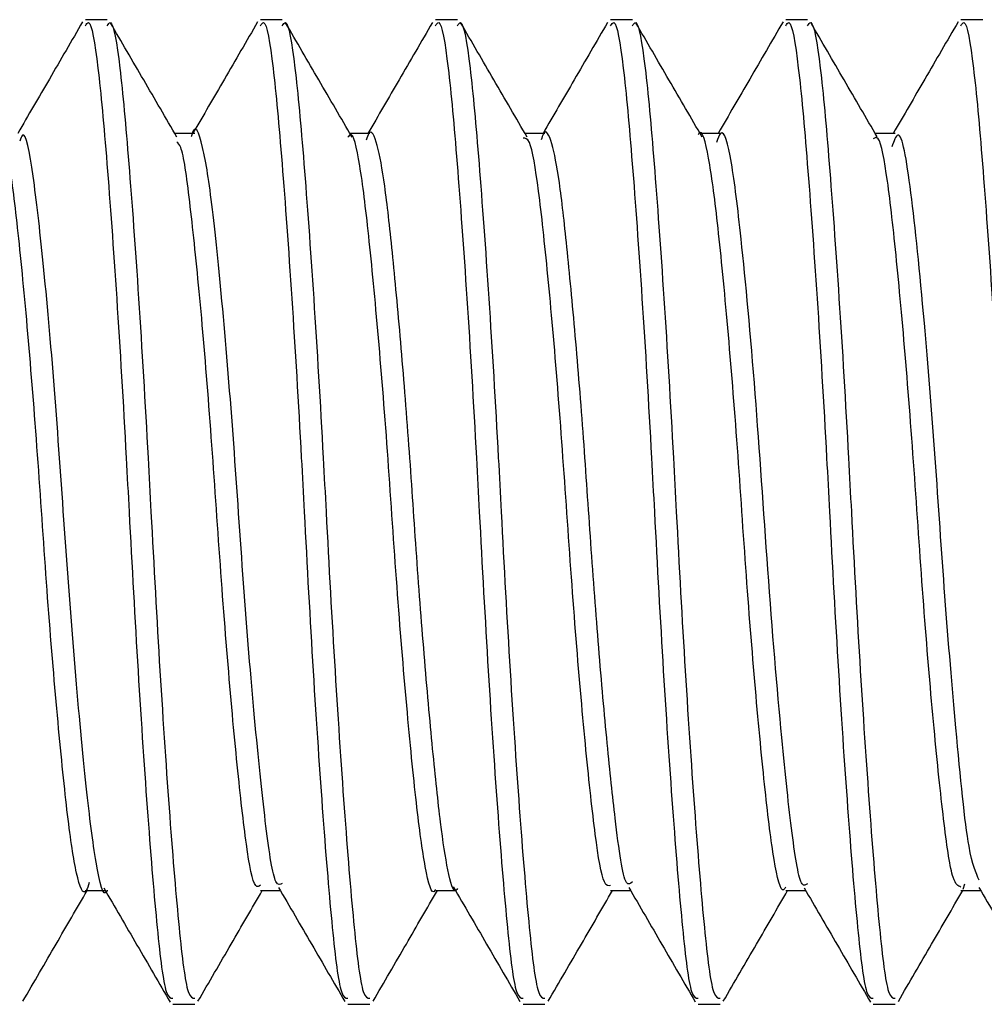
# Model space of a CAD drawing. Header units: inches. Extents: x 0.2 to 10.8, y 0.2 to 8.2.
# Tile 31 of 57: x 5.1574 to 5.1702, y 6.8778 to 6.8908. Entities that reach past the tile are written whole.
import ezdxf

# ---------------------------------------------------------------- set-up
doc = ezdxf.new("R2010")
doc.units = ezdxf.units.IN
doc.header["$MEASUREMENT"] = 0

msp = doc.modelspace()

# ---------------------------------------------------------------- linework, layer by layer
for p, q in [((5.158581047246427, 6.890777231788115), (5.158291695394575, 6.890777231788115)), ((5.160895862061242, 6.890777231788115), (5.16060651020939, 6.890777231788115)), ((5.163210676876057, 6.890777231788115), (5.162921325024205, 6.890777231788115)), ((5.165525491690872, 6.890777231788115), (5.16523613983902, 6.890777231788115)), ((5.167840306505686, 6.890777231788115), (5.167550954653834, 6.890777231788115)), ((5.170155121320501, 6.890777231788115), (5.169865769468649, 6.890777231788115)), ((5.159737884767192, 6.889273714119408), (5.159474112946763, 6.889273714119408)), ((5.162053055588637, 6.889273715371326), (5.16178893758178, 6.889273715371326)), ((5.164368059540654, 6.889273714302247), (5.164103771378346, 6.889273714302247)), ((5.166682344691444, 6.889273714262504), (5.166418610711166, 6.889273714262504)), ((5.168997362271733, 6.889273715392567), (5.168733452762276, 6.889273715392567)), ((5.169915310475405, 6.879343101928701), (5.169893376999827, 6.879273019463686)), ((5.158291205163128, 6.879259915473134), (5.158555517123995, 6.879259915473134)), ((5.160606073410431, 6.879259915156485), (5.160870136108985, 6.879259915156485)), ((5.162921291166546, 6.879259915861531), (5.16318507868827, 6.879259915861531)), ((5.165235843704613, 6.879259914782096), (5.165499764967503, 6.879259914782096)), ((5.167550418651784, 6.879259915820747), (5.167814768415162, 6.879259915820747)), ((5.169865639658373, 6.879259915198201), (5.17012941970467, 6.879259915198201)), ((5.159449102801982, 6.877756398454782), (5.159738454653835, 6.877756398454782)), ((5.161763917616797, 6.877756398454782), (5.162053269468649, 6.877756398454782)), ((5.164078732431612, 6.877756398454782), (5.164368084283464, 6.877756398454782)), ((5.166393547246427, 6.877756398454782), (5.166682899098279, 6.877756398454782)), ((5.168708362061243, 6.877756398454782), (5.168997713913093, 6.877756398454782))]:
    msp.add_line(p, q)
for points, knots in [([(5.158256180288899, 6.890750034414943), (5.158109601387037, 6.890497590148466), (5.157823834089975, 6.890005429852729), (5.157537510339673, 6.889513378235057), (5.157398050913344, 6.889273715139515)], [0, 0, 0, 0, 0.5129309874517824, 1, 1, 1, 1]), ([(5.158291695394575, 6.890696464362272), (5.158305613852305, 6.890719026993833), (5.158362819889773, 6.890811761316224), (5.158460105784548, 6.890218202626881), (5.158573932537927, 6.888969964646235), (5.158706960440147, 6.887140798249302), (5.158807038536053, 6.885475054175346), (5.158894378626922, 6.883797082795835), (5.158987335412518, 6.882109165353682), (5.159119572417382, 6.880161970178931), (5.159242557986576, 6.878686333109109), (5.159345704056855, 6.877840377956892), (5.159419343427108, 6.87783809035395), (5.159449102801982, 6.877837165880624)], [0, 0, 0, 0, 0.03458646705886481, 0.1421533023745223, 0.249680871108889, 0.3571864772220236, 0.4647501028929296, 0.4999804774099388, 0.6044985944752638, 0.7119959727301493, 0.8195647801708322, 0.9270819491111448, 1, 1, 1, 1]), ([(5.158581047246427, 6.890696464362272), (5.158594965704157, 6.890719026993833), (5.158652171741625, 6.890811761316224), (5.1587494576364, 6.890218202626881), (5.158863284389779, 6.888969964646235), (5.158996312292, 6.887140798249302), (5.159096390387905, 6.885475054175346), (5.159183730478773, 6.883797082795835), (5.15927668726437, 6.882109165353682), (5.159408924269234, 6.880161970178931), (5.159531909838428, 6.878686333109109), (5.159635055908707, 6.877840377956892), (5.159708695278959, 6.87783809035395), (5.159738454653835, 6.877837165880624)], [0, 0, 0, 0, 0.03458646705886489, 0.1421533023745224, 0.2496808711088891, 0.3571864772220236, 0.4647501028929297, 0.4999804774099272, 0.6044985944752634, 0.7119959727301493, 0.8195647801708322, 0.9270819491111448, 1, 1, 1, 1]), ([(5.15950317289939, 6.889223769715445), (5.159356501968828, 6.889475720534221), (5.159062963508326, 6.889979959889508), (5.158769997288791, 6.890484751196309), (5.158623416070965, 6.890737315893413)], [0, 0, 0, 0, 0.4996651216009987, 1, 1, 1, 1]), ([(5.160568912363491, 6.89074671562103), (5.160422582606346, 6.890494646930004), (5.160137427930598, 6.890003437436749), (5.159851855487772, 6.889512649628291), (5.159712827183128, 6.889273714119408)], [0, 0, 0, 0, 0.5131592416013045, 1, 1, 1, 1]), ([(5.16060651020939, 6.890696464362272), (5.160620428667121, 6.890719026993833), (5.160677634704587, 6.890811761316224), (5.160774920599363, 6.890218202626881), (5.160888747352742, 6.888969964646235), (5.161021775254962, 6.887140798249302), (5.161121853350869, 6.885475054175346), (5.161209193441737, 6.883797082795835), (5.161302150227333, 6.882109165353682), (5.161434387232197, 6.880161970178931), (5.161557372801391, 6.878686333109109), (5.16166051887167, 6.877840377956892), (5.161734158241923, 6.87783809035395), (5.161763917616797, 6.877837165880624)], [0, 0, 0, 0, 0.03458646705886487, 0.1421533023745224, 0.249680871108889, 0.3571864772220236, 0.4647501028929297, 0.4999804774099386, 0.6044985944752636, 0.7119959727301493, 0.8195647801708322, 0.9270819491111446, 1, 1, 1, 1]), ([(5.160895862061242, 6.890696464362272), (5.160909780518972, 6.890719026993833), (5.160966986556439, 6.890811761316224), (5.161064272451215, 6.890218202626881), (5.161178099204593, 6.888969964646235), (5.161311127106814, 6.887140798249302), (5.16141120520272, 6.885475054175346), (5.161498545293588, 6.883797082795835), (5.161591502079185, 6.882109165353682), (5.161723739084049, 6.880161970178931), (5.161846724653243, 6.878686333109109), (5.161949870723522, 6.877840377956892), (5.162023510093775, 6.87783809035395), (5.162053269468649, 6.877837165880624)], [0, 0, 0, 0, 0.03458646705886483, 0.1421533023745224, 0.2496808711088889, 0.3571864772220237, 0.4647501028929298, 0.4999804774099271, 0.6044985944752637, 0.7119959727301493, 0.8195647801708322, 0.9270819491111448, 1, 1, 1, 1]), ([(5.161817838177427, 6.88922404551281), (5.161671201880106, 6.889475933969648), (5.161377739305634, 6.889980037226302), (5.161084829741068, 6.890484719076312), (5.160938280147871, 6.890737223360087)], [0, 0, 0, 0, 0.4996763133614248, 1, 1, 1, 1]), ([(5.162878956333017, 6.89073838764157), (5.16273250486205, 6.890486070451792), (5.162448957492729, 6.889997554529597), (5.162164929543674, 6.889509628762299), (5.162027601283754, 6.889273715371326)], [0, 0, 0, 0, 0.5164973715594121, 1, 1, 1, 1]), ([(5.162921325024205, 6.890696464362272), (5.162935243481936, 6.890719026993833), (5.162992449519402, 6.890811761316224), (5.163089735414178, 6.890218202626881), (5.163203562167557, 6.888969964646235), (5.163336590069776, 6.887140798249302), (5.163436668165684, 6.885475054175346), (5.163524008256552, 6.883797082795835), (5.163616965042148, 6.882109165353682), (5.163749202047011, 6.880161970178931), (5.163872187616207, 6.878686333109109), (5.163975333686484, 6.877840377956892), (5.164048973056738, 6.87783809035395), (5.164078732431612, 6.877837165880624)], [0, 0, 0, 0, 0.03458646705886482, 0.1421533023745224, 0.2496808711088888, 0.3571864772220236, 0.4647501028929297, 0.4999804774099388, 0.6044985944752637, 0.7119959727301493, 0.8195647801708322, 0.9270819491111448, 1, 1, 1, 1]), ([(5.163210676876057, 6.890696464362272), (5.163224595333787, 6.890719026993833), (5.163281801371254, 6.890811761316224), (5.16337908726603, 6.890218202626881), (5.163492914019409, 6.888969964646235), (5.163625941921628, 6.887140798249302), (5.163726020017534, 6.885475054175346), (5.163813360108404, 6.883797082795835), (5.163906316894, 6.882109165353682), (5.164038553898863, 6.880161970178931), (5.164161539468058, 6.878686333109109), (5.164264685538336, 6.877840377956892), (5.16433832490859, 6.87783809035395), (5.164368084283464, 6.877837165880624)], [0, 0, 0, 0, 0.03458646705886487, 0.1421533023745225, 0.2496808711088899, 0.3571864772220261, 0.4647501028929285, 0.4999804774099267, 0.6044985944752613, 0.7119959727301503, 0.8195647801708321, 0.9270819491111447, 1, 1, 1, 1]), ([(5.164132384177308, 6.889224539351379), (5.163985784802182, 6.889476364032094), (5.163692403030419, 6.889980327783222), (5.163399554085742, 6.890484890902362), (5.163253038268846, 6.890737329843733)], [0, 0, 0, 0, 0.4996880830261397, 1, 1, 1, 1]), ([(5.165195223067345, 6.890741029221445), (5.165048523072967, 6.890488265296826), (5.164764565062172, 6.889999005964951), (5.164479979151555, 6.889510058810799), (5.164342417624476, 6.889273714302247)], [0, 0, 0, 0, 0.5166256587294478, 1, 1, 1, 1]), ([(5.16523613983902, 6.890696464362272), (5.165250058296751, 6.890719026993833), (5.165307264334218, 6.890811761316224), (5.165404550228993, 6.890218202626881), (5.165518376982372, 6.888969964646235), (5.165651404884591, 6.887140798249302), (5.165751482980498, 6.885475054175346), (5.165838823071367, 6.883797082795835), (5.165931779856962, 6.882109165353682), (5.166064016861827, 6.880161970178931), (5.166187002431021, 6.878686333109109), (5.166290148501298, 6.877840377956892), (5.166363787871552, 6.87783809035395), (5.166393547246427, 6.877837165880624)], [0, 0, 0, 0, 0.03458646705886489, 0.1421533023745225, 0.2496808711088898, 0.357186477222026, 0.4647501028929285, 0.4999804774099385, 0.6044985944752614, 0.7119959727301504, 0.8195647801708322, 0.9270819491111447, 1, 1, 1, 1]), ([(5.165525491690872, 6.890696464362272), (5.165539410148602, 6.890719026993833), (5.165596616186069, 6.890811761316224), (5.165693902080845, 6.890218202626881), (5.165807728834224, 6.888969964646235), (5.165940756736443, 6.887140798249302), (5.16604083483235, 6.885475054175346), (5.166128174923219, 6.883797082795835), (5.166221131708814, 6.882109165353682), (5.166353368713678, 6.880161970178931), (5.166476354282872, 6.878686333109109), (5.166579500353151, 6.877840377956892), (5.166653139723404, 6.87783809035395), (5.166682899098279, 6.877837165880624)], [0, 0, 0, 0, 0.03458646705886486, 0.1421533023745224, 0.2496808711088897, 0.357186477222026, 0.4647501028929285, 0.4999804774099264, 0.604498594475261, 0.71199597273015, 0.819564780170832, 0.9270819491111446, 1, 1, 1, 1]), ([(5.166446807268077, 6.889225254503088), (5.16630024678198, 6.889477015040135), (5.166006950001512, 6.889980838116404), (5.165714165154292, 6.890485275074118), (5.165567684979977, 6.89073764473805)], [0, 0, 0, 0, 0.4997002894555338, 1, 1, 1, 1]), ([(5.167514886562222, 6.890749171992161), (5.167368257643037, 6.890496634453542), (5.167082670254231, 6.890004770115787), (5.16679649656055, 6.889512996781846), (5.166657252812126, 6.889273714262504)], [0, 0, 0, 0, 0.5134292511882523, 1, 1, 1, 1]), ([(5.167550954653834, 6.890696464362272), (5.167564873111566, 6.890719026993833), (5.167622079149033, 6.890811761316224), (5.167719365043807, 6.890218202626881), (5.167833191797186, 6.888969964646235), (5.167966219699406, 6.887140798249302), (5.168066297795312, 6.885475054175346), (5.168153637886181, 6.883797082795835), (5.168246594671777, 6.882109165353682), (5.168378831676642, 6.880161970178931), (5.168501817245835, 6.878686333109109), (5.168604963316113, 6.877840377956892), (5.168678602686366, 6.87783809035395), (5.168708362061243, 6.877837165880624)], [0, 0, 0, 0, 0.03458646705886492, 0.1421533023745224, 0.2496808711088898, 0.357186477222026, 0.4647501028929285, 0.4999804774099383, 0.6044985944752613, 0.7119959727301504, 0.819564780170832, 0.9270819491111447, 0.9999999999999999, 0.9999999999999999, 0.9999999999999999, 0.9999999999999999]), ([(5.167840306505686, 6.890696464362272), (5.167854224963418, 6.890719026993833), (5.167911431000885, 6.890811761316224), (5.168008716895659, 6.890218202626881), (5.168122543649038, 6.888969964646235), (5.168255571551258, 6.887140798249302), (5.168355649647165, 6.885475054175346), (5.168442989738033, 6.883797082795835), (5.168535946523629, 6.882109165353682), (5.168668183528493, 6.880161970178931), (5.168791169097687, 6.878686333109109), (5.168894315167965, 6.877840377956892), (5.168967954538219, 6.87783809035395), (5.168997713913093, 6.877837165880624)], [0, 0, 0, 0, 0.03458646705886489, 0.1421533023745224, 0.2496808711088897, 0.3571864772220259, 0.4647501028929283, 0.4999804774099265, 0.604498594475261, 0.7119959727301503, 0.819564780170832, 0.9270819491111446, 0.9999999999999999, 0.9999999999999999, 0.9999999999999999, 0.9999999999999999]), ([(5.168761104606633, 6.889226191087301), (5.1686145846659, 6.889477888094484), (5.168321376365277, 6.889981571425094), (5.168028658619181, 6.890485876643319), (5.16788221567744, 6.890738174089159)], [0, 0, 0, 0, 0.4997127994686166, 1, 1, 1, 1]), ([(5.169829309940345, 6.8907485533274), (5.16968292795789, 6.890496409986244), (5.169397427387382, 6.890004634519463), (5.169111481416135, 6.889513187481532), (5.168972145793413, 6.889273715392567)], [0, 0, 0, 0, 0.5127204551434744, 1, 1, 1, 1]), ([(5.169865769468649, 6.890696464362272), (5.169879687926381, 6.890719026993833), (5.169936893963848, 6.890811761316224), (5.170034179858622, 6.890218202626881), (5.170148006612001, 6.888969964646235), (5.170281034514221, 6.887140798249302), (5.170381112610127, 6.885475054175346), (5.170468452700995, 6.883797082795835), (5.170561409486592, 6.882109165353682), (5.170693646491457, 6.880161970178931), (5.17081663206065, 6.878686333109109), (5.170919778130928, 6.877840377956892), (5.170993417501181, 6.87783809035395), (5.171023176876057, 6.877837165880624)], [0, 0, 0, 0, 0.03458646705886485, 0.1421533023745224, 0.2496808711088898, 0.3571864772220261, 0.4647501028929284, 0.4999804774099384, 0.6044985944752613, 0.7119959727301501, 0.819564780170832, 0.9270819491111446, 0.9999999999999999, 0.9999999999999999, 0.9999999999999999, 0.9999999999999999]), ([(5.160895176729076, 6.879352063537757), (5.160866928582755, 6.879339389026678), (5.160790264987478, 6.879304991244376), (5.160680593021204, 6.880040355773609), (5.160539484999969, 6.881378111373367), (5.160389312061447, 6.883162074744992), (5.160263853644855, 6.885098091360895), (5.160116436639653, 6.886911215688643), (5.159970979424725, 6.888365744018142), (5.15984572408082, 6.889159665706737), (5.159741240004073, 6.889431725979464), (5.159693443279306, 6.889236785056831), (5.159692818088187, 6.889234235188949)], [0, 0, 0, 0, 0.06677432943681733, 0.1812211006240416, 0.2980237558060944, 0.4164914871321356, 0.5302453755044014, 0.6482382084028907, 0.7658049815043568, 0.8797361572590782, 0.9984269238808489, 1, 1, 1, 1]), ([(5.163210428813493, 6.879287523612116), (5.163204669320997, 6.879278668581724), (5.163162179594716, 6.879213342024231), (5.163082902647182, 6.879488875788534), (5.162988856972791, 6.880109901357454), (5.162883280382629, 6.881100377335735), (5.162771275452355, 6.882350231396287), (5.162664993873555, 6.883746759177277), (5.162571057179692, 6.885177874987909), (5.162461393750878, 6.886546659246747), (5.162349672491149, 6.887732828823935), (5.162249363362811, 6.888635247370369), (5.162151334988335, 6.889165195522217), (5.162063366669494, 6.889353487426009), (5.162014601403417, 6.889217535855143), (5.162002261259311, 6.889183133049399)], [0, 0, 0, 0, 0.01380375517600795, 0.1018349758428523, 0.1864064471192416, 0.2733054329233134, 0.3621306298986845, 0.4492034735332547, 0.5337016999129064, 0.6216124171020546, 0.7102719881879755, 0.7960416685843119, 0.8814420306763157, 0.9699986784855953, 1, 1, 1, 1]), ([(5.165525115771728, 6.879377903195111), (5.165498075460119, 6.87935325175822), (5.165416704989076, 6.879279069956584), (5.165313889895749, 6.880026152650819), (5.165190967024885, 6.881169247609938), (5.165078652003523, 6.88244105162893), (5.164973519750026, 6.883840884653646), (5.164879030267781, 6.885271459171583), (5.164768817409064, 6.886632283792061), (5.164657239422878, 6.8878012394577), (5.164558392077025, 6.888683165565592), (5.164458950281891, 6.889186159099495), (5.164373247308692, 6.889355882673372), (5.164327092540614, 6.889218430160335), (5.164317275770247, 6.889189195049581)], [0, 0, 0, 0, 0.06355917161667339, 0.1912640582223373, 0.2784995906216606, 0.3674252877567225, 0.4543588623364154, 0.5390605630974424, 0.6272358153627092, 0.715916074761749, 0.8014818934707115, 0.8872809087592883, 0.9760255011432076, 1, 1, 1, 1]), ([(5.167550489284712, 6.879307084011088), (5.167541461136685, 6.87929246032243), (5.167489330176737, 6.879208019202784), (5.167394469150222, 6.879614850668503), (5.167282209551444, 6.8805157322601), (5.167149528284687, 6.881888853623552), (5.167020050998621, 6.883518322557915), (5.166908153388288, 6.885238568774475), (5.166776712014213, 6.886841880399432), (5.166645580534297, 6.888170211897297), (5.166534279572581, 6.88899653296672), (5.16644286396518, 6.889352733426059), (5.166396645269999, 6.889259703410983), (5.166393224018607, 6.889252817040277)], [0, 0, 0, 0, 0.02255716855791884, 0.130251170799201, 0.2379031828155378, 0.3454998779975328, 0.4531863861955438, 0.560851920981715, 0.6684480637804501, 0.7761251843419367, 0.8838024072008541, 0.9913986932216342, 1, 1, 1, 1]), ([(5.167839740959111, 6.879351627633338), (5.167815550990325, 6.879333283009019), (5.167743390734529, 6.879278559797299), (5.167636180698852, 6.87994816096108), (5.167486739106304, 6.881329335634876), (5.16731104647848, 6.883455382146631), (5.16715160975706, 6.885913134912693), (5.166970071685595, 6.887858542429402), (5.166834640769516, 6.888968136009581), (5.166720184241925, 6.889389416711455), (5.166654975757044, 6.88920446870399), (5.166637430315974, 6.889154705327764)], [0, 0, 0, 0, 0.05740848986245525, 0.1712532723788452, 0.2863890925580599, 0.434857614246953, 0.578737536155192, 0.7277660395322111, 0.8405993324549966, 0.9571105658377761, 1, 1, 1, 1]), ([(5.1583431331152, 6.879366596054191), (5.158330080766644, 6.879325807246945), (5.158274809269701, 6.879153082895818), (5.158171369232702, 6.879426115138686), (5.158059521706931, 6.880180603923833), (5.157931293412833, 6.881437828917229), (5.157798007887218, 6.883004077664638), (5.157684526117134, 6.884718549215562), (5.157558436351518, 6.88637734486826), (5.15742445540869, 6.887806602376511), (5.157309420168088, 6.888799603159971), (5.157210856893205, 6.889286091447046), (5.157150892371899, 6.889223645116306), (5.157134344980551, 6.889206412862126)], [0, 0, 0, 0, 0.0319089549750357, 0.135121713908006, 0.2383581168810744, 0.3415074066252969, 0.4447073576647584, 0.5479507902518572, 0.6511014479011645, 0.7542869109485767, 0.8575353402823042, 0.9606864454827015, 1, 1, 1, 1]), ([(5.158580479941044, 6.879265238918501), (5.15857976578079, 6.879263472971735), (5.158530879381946, 6.879142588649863), (5.158431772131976, 6.879569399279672), (5.158306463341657, 6.880556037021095), (5.158155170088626, 6.882151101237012), (5.158016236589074, 6.884031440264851), (5.157885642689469, 6.885945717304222), (5.157732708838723, 6.887634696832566), (5.15760243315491, 6.888770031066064), (5.157497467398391, 6.889361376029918), (5.157436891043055, 6.889204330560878), (5.157424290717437, 6.889171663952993)], [0, 0, 0, 0, 0.001810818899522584, 0.1239559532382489, 0.2420927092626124, 0.3651784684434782, 0.4859554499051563, 0.6050529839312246, 0.728406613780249, 0.8475080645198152, 0.968280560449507, 0.9999999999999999, 0.9999999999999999, 0.9999999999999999, 0.9999999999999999]), ([(5.162921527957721, 6.879276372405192), (5.16291888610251, 6.879270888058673), (5.162873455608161, 6.879176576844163), (5.162782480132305, 6.879525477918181), (5.162671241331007, 6.880339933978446), (5.162540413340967, 6.881660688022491), (5.162408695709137, 6.88325962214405), (5.162296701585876, 6.884979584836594), (5.162167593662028, 6.886612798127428), (5.162034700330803, 6.88799310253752), (5.161922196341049, 6.888905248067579), (5.161826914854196, 6.889320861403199), (5.161773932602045, 6.889238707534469), (5.161764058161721, 6.889223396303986)], [0, 0, 0, 0, 0.006647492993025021, 0.1143131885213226, 0.2219702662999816, 0.3295508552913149, 0.4372060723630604, 0.5448737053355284, 0.6524549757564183, 0.7600978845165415, 0.8677740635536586, 0.9753567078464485, 1, 1, 1, 1]), ([(5.165236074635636, 6.879326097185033), (5.165208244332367, 6.879322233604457), (5.165136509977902, 6.879312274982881), (5.16503400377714, 6.87993793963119), (5.164912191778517, 6.881054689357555), (5.164777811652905, 6.882557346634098), (5.16465821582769, 6.88424901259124), (5.164539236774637, 6.885942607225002), (5.164404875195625, 6.887450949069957), (5.164282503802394, 6.888577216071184), (5.164179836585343, 6.88921462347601), (5.164107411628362, 6.889210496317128), (5.164078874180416, 6.889208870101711)], [0, 0, 0, 0, 0.06831633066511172, 0.1760896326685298, 0.2837569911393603, 0.3914298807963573, 0.4992044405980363, 0.6068681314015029, 0.7145245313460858, 0.8222982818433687, 0.9299805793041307, 1, 1, 1, 1]), ([(5.169865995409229, 6.879307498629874), (5.169831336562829, 6.87932250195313), (5.169752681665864, 6.879356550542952), (5.169647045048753, 6.880078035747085), (5.169521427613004, 6.881264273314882), (5.16938737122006, 6.882807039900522), (5.169271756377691, 6.884512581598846), (5.169148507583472, 6.88618864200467), (5.169014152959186, 6.887653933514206), (5.168896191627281, 6.888707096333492), (5.168795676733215, 6.889256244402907), (5.168730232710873, 6.889215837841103), (5.168708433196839, 6.88920237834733)], [0, 0, 0, 0, 0.0848640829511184, 0.1925908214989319, 0.3002195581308, 0.4078804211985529, 0.5156118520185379, 0.6232405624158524, 0.7308842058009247, 0.8386181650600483, 0.9462434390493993, 1, 1, 1, 1]), ([(5.170109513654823, 6.879397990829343), (5.170063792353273, 6.879496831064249), (5.169958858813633, 6.879723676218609), (5.169816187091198, 6.881217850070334), (5.1696527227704, 6.883096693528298), (5.169528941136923, 6.88501534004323), (5.169369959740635, 6.886991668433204), (5.169204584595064, 6.888604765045), (5.169067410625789, 6.889412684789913), (5.168980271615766, 6.889170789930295), (5.168953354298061, 6.889096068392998)], [0, 0, 0, 0, 0.1167393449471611, 0.2679248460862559, 0.390063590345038, 0.5072956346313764, 0.6286732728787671, 0.7815000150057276, 0.9325051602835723, 1, 1, 1, 1]), ([(5.160606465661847, 6.879331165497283), (5.160585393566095, 6.87931648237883), (5.160520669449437, 6.879271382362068), (5.160420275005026, 6.87980976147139), (5.160302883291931, 6.880852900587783), (5.160168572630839, 6.882311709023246), (5.160044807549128, 6.883985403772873), (5.159929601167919, 6.885691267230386), (5.159795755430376, 6.88724313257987), (5.159669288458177, 6.888423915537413), (5.159579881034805, 6.889094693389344), (5.159518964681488, 6.889143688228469), (5.159501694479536, 6.889157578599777)], [0, 0, 0, 0, 0.05439958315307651, 0.1670913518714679, 0.2796789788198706, 0.3922528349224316, 0.5049425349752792, 0.6175488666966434, 0.7301271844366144, 0.8428127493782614, 0.9554363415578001, 1, 1, 1, 1]), ([(5.160845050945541, 6.879303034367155), (5.160991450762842, 6.879051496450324), (5.161284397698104, 6.878548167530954), (5.161576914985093, 6.878044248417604), (5.161723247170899, 6.877792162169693)], [0, 0, 0, 0, 0.4997485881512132, 1, 1, 1, 1]), ([(5.163156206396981, 6.879309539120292), (5.163302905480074, 6.879057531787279), (5.163596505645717, 6.878553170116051), (5.163889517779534, 6.878048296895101), (5.164036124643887, 6.87779568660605)], [0, 0, 0, 0, 0.4996559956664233, 1, 1, 1, 1]), ([(5.16547472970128, 6.879302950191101), (5.165621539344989, 6.879050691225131), (5.16591538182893, 6.878545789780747), (5.166208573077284, 6.878040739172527), (5.166355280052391, 6.877788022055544)], [0, 0, 0, 0, 0.4996202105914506, 1, 1, 1, 1]), ([(5.170105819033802, 6.879300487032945), (5.170252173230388, 6.879048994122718), (5.170545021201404, 6.878545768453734), (5.170837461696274, 6.878041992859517), (5.170983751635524, 6.877789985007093)], [0, 0, 0, 0, 0.4997616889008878, 1, 1, 1, 1]), ([(5.157465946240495, 6.877796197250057), (5.157612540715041, 6.878048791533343), (5.157895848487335, 6.878536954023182), (5.158179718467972, 6.879024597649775), (5.15831670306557, 6.879259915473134)], [0, 0, 0, 0, 0.5174389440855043, 1, 1, 1, 1]), ([(5.158534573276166, 6.879295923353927), (5.158681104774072, 6.879044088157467), (5.158974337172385, 6.878540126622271), (5.15926707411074, 6.878035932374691), (5.159413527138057, 6.877783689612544)], [0, 0, 0, 0, 0.4997111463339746, 1, 1, 1, 1]), ([(5.159780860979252, 6.877796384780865), (5.159927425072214, 6.878048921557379), (5.160210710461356, 6.878537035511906), (5.160494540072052, 6.879024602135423), (5.160631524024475, 6.879259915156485)], [0, 0, 0, 0, 0.5173725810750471, 1, 1, 1, 1]), ([(5.162095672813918, 6.877796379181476), (5.162242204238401, 6.878048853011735), (5.162525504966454, 6.878536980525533), (5.162809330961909, 6.879024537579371), (5.162946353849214, 6.879259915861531)], [0, 0, 0, 0, 0.5172292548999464, 1, 1, 1, 1]), ([(5.164410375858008, 6.87779616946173), (5.164556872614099, 6.878048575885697), (5.164840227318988, 6.878536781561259), (5.165124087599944, 6.879024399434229), (5.165261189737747, 6.879259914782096)], [0, 0, 0, 0, 0.5170083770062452, 1, 1, 1, 1]), ([(5.166724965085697, 6.877795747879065), (5.166871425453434, 6.878048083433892), (5.167154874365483, 6.878536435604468), (5.167438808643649, 6.879024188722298), (5.167576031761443, 6.879259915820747)], [0, 0, 0, 0, 0.5167081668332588, 1, 1, 1, 1]), ([(5.16779373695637, 6.879296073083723), (5.167940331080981, 6.879044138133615), (5.168233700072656, 6.878539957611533), (5.168526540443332, 6.878035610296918), (5.168673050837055, 6.877783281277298)], [0, 0, 0, 0, 0.4996919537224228, 1, 1, 1, 1]), ([(5.169039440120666, 6.877795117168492), (5.169185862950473, 6.8780473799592), (5.169469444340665, 6.878535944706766), (5.169753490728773, 6.879023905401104), (5.16989087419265, 6.879259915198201)], [0, 0, 0, 0, 0.5163344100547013, 1, 1, 1, 1])]:
    msp.add_open_spline(points, degree=3, knots=knots)

doc.saveas('drawing.dxf')
